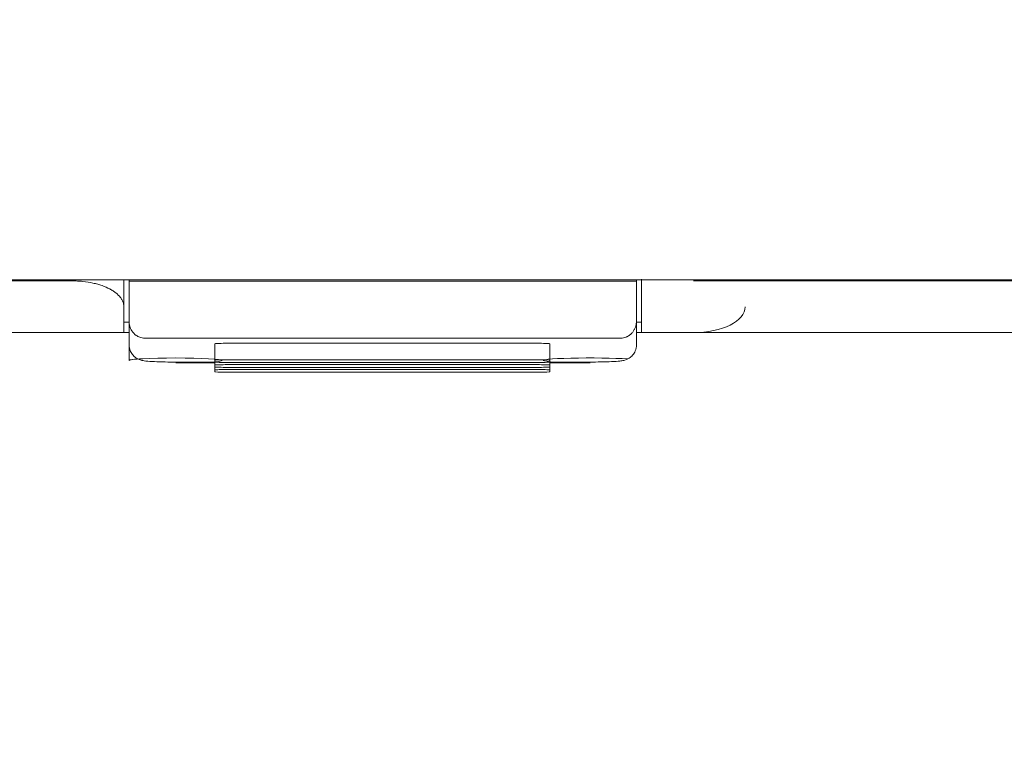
# Model space of a CAD drawing. Header units: millimetres. Extents: x -1114 to 1396, y -630 to 631.
# Tile 138 of 256: x -23 to -4, y -501 to -487. Entities that reach past the tile are written whole.
import ezdxf

# ---------------------------------------------------------------- set-up
doc = ezdxf.new("R2010")
doc.units = ezdxf.units.MM
doc.header["$MEASUREMENT"] = 0

msp = doc.modelspace()

# ---------------------------------------------------------------- linework, layer by layer
at = {"lineweight": 18}
for points, knots in [([(1038.9843, -629.7647), (1038.9843, -629.7647), (-1111.4882, -629.7647), (-1111.4882, -629.7647), (-1111.4882, -629.7647), (-1111.4882, -629.7647), (-1111.4882, 630.7883), (-1111.4882, 630.7883), (-1111.4882, 630.7883), (-1111.4882, 630.7883), (1038.9843, 630.7883), (1038.9843, 630.7883)], [0, 0, 0, 0, 0.3333333, 0.3333333, 0.3333333, 0.3333333, 0.6666667, 0.6666667, 0.6666667, 0.6666667, 1, 1, 1, 1]), ([(-21.6517, -492.0041), (-24.8467, -492.0041), (-28.0435, -492.0041), (-31.2426, -492.0041), (-31.2426, -492.0041), (-31.6425, -492.0041), (-32.0424, -492.0041), (-32.4424, -492.0041), (-32.4424, -492.0041), (-32.8424, -492.0041), (-33.2432, -492.0041), (-33.6405, -492.0041), (-33.6405, -492.0041), (-34.0377, -492.0041), (-34.4309, -492.0041), (-34.8143, -492.0041), (-34.8143, -492.0041), (-35.1976, -492.0041), (-35.5695, -492.0041), (-35.93, -492.0041), (-35.93, -492.0041), (-36.6511, -492.0041), (-37.3349, -492.0041), (-38.0399, -492.0041), (-38.0399, -492.0041), (-38.7449, -492.0041), (-39.4631, -492.0041), (-40.1696, -492.0041)], [0, 0, 0, 0, 0.1428571, 0.1428571, 0.1428571, 0.1428571, 0.2857143, 0.2857143, 0.2857143, 0.2857143, 0.4285714, 0.4285714, 0.4285714, 0.4285714, 0.5714286, 0.5714286, 0.5714286, 0.5714286, 0.7142857, 0.7142857, 0.7142857, 0.7142857, 0.8571429, 0.8571429, 0.8571429, 0.8571429, 1, 1, 1, 1]), ([(-20.6516, -492.5041), (-20.6516, -492.4728), (-20.6575, -492.4419), (-20.6689, -492.4115), (-20.6689, -492.4115), (-20.6747, -492.3963), (-20.6818, -492.3812), (-20.6904, -492.3662), (-20.6904, -492.3662), (-20.699, -492.3512), (-20.7091, -492.3363), (-20.7207, -492.3215), (-20.7207, -492.3215), (-20.7438, -492.292), (-20.7724, -492.2638), (-20.8063, -492.237), (-20.8063, -492.237), (-20.8232, -492.2236), (-20.8415, -492.2105), (-20.8612, -492.1978), (-20.8612, -492.1978), (-20.8809, -492.1851), (-20.9021, -492.1727), (-20.9247, -492.1607), (-20.9247, -492.1607), (-20.9699, -492.1368), (-21.0194, -492.1153), (-21.0734, -492.0962), (-21.0734, -492.0962), (-21.1004, -492.0866), (-21.1285, -492.0776), (-21.1577, -492.0693), (-21.1577, -492.0693), (-21.1724, -492.0652), (-21.1873, -492.0612), (-21.2026, -492.0573), (-21.2026, -492.0573), (-21.2178, -492.0535), (-21.2334, -492.0498), (-21.249, -492.0464), (-21.249, -492.0464), (-21.3116, -492.0326), (-21.3766, -492.0221), (-21.4439, -492.015), (-21.4439, -492.015), (-21.4775, -492.0114), (-21.5118, -492.0087), (-21.5467, -492.0068), (-21.5467, -492.0068), (-21.5815, -492.005), (-21.6165, -492.0041), (-21.6517, -492.0041)], [0, 0, 0, 0, 0.0769231, 0.0769231, 0.0769231, 0.0769231, 0.1538462, 0.1538462, 0.1538462, 0.1538462, 0.2307692, 0.2307692, 0.2307692, 0.2307692, 0.3076923, 0.3076923, 0.3076923, 0.3076923, 0.3846154, 0.3846154, 0.3846154, 0.3846154, 0.4615385, 0.4615385, 0.4615385, 0.4615385, 0.5384615, 0.5384615, 0.5384615, 0.5384615, 0.6153846, 0.6153846, 0.6153846, 0.6153846, 0.6923077, 0.6923077, 0.6923077, 0.6923077, 0.7692308, 0.7692308, 0.7692308, 0.7692308, 0.8461538, 0.8461538, 0.8461538, 0.8461538, 0.9230769, 0.9230769, 0.9230769, 0.9230769, 1, 1, 1, 1]), ([(-10.6516, -491.9742), (-10.6516, -491.9901), (-10.6516, -492.006), (-10.6516, -492.0219), (-10.6516, -492.0219), (-10.6516, -492.089), (-10.6516, -492.1554), (-10.6516, -492.2206), (-10.6516, -492.2206), (-10.6516, -492.2532), (-10.6516, -492.2856), (-10.6516, -492.3175), (-10.6516, -492.3175), (-10.6516, -492.3495), (-10.6516, -492.3811), (-10.6516, -492.412), (-10.6516, -492.412), (-10.6516, -492.443), (-10.6516, -492.4734), (-10.6516, -492.503), (-10.6516, -492.503), (-10.6516, -492.5224), (-10.6516, -492.5416), (-10.6516, -492.5603)], [0, 0, 0, 0, 0.1666667, 0.1666667, 0.1666667, 0.1666667, 0.3333333, 0.3333333, 0.3333333, 0.3333333, 0.5, 0.5, 0.5, 0.5, 0.6666667, 0.6666667, 0.6666667, 0.6666667, 0.8333333, 0.8333333, 0.8333333, 0.8333333, 1, 1, 1, 1]), ([(-20.5516, -492.7788), (-20.551, -492.7959), (-20.5504, -492.813), (-20.5482, -492.83), (-20.5482, -492.83), (-20.5461, -492.8464), (-20.5426, -492.8627), (-20.5379, -492.8789), (-20.5379, -492.8789), (-20.5334, -492.8945), (-20.5278, -492.9101), (-20.5208, -492.9254), (-20.5208, -492.9254), (-20.5141, -492.9403), (-20.5061, -492.9549), (-20.4968, -492.9695), (-20.4968, -492.9695), (-20.4769, -493.0007), (-20.4508, -493.0313), (-20.4127, -493.058), (-20.4127, -493.058), (-20.4026, -493.0651), (-20.3917, -493.0719), (-20.3796, -493.0782), (-20.3796, -493.0782), (-20.3688, -493.0838), (-20.3571, -493.0889), (-20.3443, -493.0936), (-20.3443, -493.0936), (-20.3303, -493.0987), (-20.315, -493.1031), (-20.2986, -493.1057), (-20.2986, -493.1057), (-20.2835, -493.1081), (-20.2676, -493.1089), (-20.2516, -493.1097)], [0, 0, 0, 0, 0.1111111, 0.1111111, 0.1111111, 0.1111111, 0.2222222, 0.2222222, 0.2222222, 0.2222222, 0.3333333, 0.3333333, 0.3333333, 0.3333333, 0.4444444, 0.4444444, 0.4444444, 0.4444444, 0.5555556, 0.5555556, 0.5555556, 0.5555556, 0.6666667, 0.6666667, 0.6666667, 0.6666667, 0.7777778, 0.7777778, 0.7777778, 0.7777778, 0.8888889, 0.8888889, 0.8888889, 0.8888889, 1, 1, 1, 1]), ([(-11.0516, -493.1097), (-11.0348, -493.1097), (-11.0186, -493.1082), (-11.0028, -493.1053), (-11.0028, -493.1053), (-10.9871, -493.1025), (-10.9727, -493.0985), (-10.9592, -493.0936), (-10.9592, -493.0936), (-10.9525, -493.0912), (-10.946, -493.0886), (-10.9398, -493.0859), (-10.9398, -493.0859), (-10.9336, -493.0831), (-10.9277, -493.0803), (-10.9221, -493.0773), (-10.9221, -493.0773), (-10.9108, -493.0713), (-10.9005, -493.065), (-10.891, -493.0583), (-10.891, -493.0583), (-10.8814, -493.0516), (-10.8726, -493.0446), (-10.8646, -493.0375), (-10.8646, -493.0375), (-10.8565, -493.0304), (-10.8491, -493.0232), (-10.8423, -493.0158), (-10.8423, -493.0158), (-10.8286, -493.0011), (-10.817, -492.9859), (-10.807, -492.9703), (-10.807, -492.9703), (-10.797, -492.9547), (-10.7887, -492.939), (-10.7817, -492.9232), (-10.7817, -492.9232), (-10.7748, -492.9074), (-10.7692, -492.8915), (-10.7648, -492.8755), (-10.7648, -492.8755), (-10.7559, -492.8436), (-10.7516, -492.8113), (-10.7516, -492.7788)], [0, 0, 0, 0, 0.0909091, 0.0909091, 0.0909091, 0.0909091, 0.1818182, 0.1818182, 0.1818182, 0.1818182, 0.2727273, 0.2727273, 0.2727273, 0.2727273, 0.3636364, 0.3636364, 0.3636364, 0.3636364, 0.4545455, 0.4545455, 0.4545455, 0.4545455, 0.5454545, 0.5454545, 0.5454545, 0.5454545, 0.6363636, 0.6363636, 0.6363636, 0.6363636, 0.7272727, 0.7272727, 0.7272727, 0.7272727, 0.8181818, 0.8181818, 0.8181818, 0.8181818, 0.9090909, 0.9090909, 0.9090909, 0.9090909, 1, 1, 1, 1]), ([(-20.6516, -493.0041), (-20.7647, -493.0041), (-20.8777, -493.0041), (-20.9907, -493.0041), (-20.9907, -493.0041), (-24.8987, -493.0041), (-28.804, -493.0041), (-32.7058, -493.0041), (-32.7058, -493.0041), (-33.5912, -493.0041), (-34.4763, -493.0041), (-35.4264, -493.0041), (-35.4264, -493.0041), (-36.3765, -493.0041), (-37.3915, -493.0041), (-38.3866, -493.0041), (-38.3866, -493.0041), (-39.3817, -493.0041), (-40.3569, -493.0041), (-41.3455, -493.0041)], [0, 0, 0, 0, 0.2, 0.2, 0.2, 0.2, 0.4, 0.4, 0.4, 0.4, 0.6, 0.6, 0.6, 0.6, 0.8, 0.8, 0.8, 0.8, 1, 1, 1, 1]), ([(-20.5516, -493.2416), (-20.5512, -493.2804), (-20.5445, -493.3165), (-20.5312, -493.3508), (-20.5312, -493.3508), (-20.5204, -493.3785), (-20.5053, -493.405), (-20.4868, -493.4285), (-20.4868, -493.4285), (-20.4713, -493.4483), (-20.4533, -493.4659), (-20.4339, -493.481), (-20.4339, -493.481), (-20.417, -493.494), (-20.3989, -493.5051), (-20.3812, -493.5138), (-20.3812, -493.5138), (-20.366, -493.5213), (-20.3511, -493.5271), (-20.3376, -493.5316), (-20.3376, -493.5316), (-20.3248, -493.5358), (-20.3133, -493.5388), (-20.3028, -493.5412), (-20.3028, -493.5412), (-20.2872, -493.5447), (-20.2738, -493.547), (-20.26, -493.549), (-20.26, -493.549), (-20.216, -493.5554), (-20.1683, -493.5592), (-20.108, -493.5625), (-20.108, -493.5625), (-20.0513, -493.5656), (-19.9833, -493.5682), (-19.9091, -493.57), (-19.9091, -493.57), (-19.839, -493.5717), (-19.7634, -493.5727), (-19.6876, -493.5729), (-19.6876, -493.5729), (-19.6756, -493.573), (-19.6637, -493.573), (-19.6516, -493.573)], [0, 0, 0, 0, 0.0909091, 0.0909091, 0.0909091, 0.0909091, 0.1818182, 0.1818182, 0.1818182, 0.1818182, 0.2727273, 0.2727273, 0.2727273, 0.2727273, 0.3636364, 0.3636364, 0.3636364, 0.3636364, 0.4545455, 0.4545455, 0.4545455, 0.4545455, 0.5454545, 0.5454545, 0.5454545, 0.5454545, 0.6363636, 0.6363636, 0.6363636, 0.6363636, 0.7272727, 0.7272727, 0.7272727, 0.7272727, 0.8181818, 0.8181818, 0.8181818, 0.8181818, 0.9090909, 0.9090909, 0.9090909, 0.9090909, 1, 1, 1, 1]), ([(-18.6978, -493.2106), (-18.7509, -493.2106), (-18.8017, -493.2117), (-18.8392, -493.2137), (-18.8392, -493.2137), (-18.8767, -493.2157), (-18.8978, -493.2183), (-18.8978, -493.2211)], [0, 0, 0, 0, 0.5, 0.5, 0.5, 0.5, 1, 1, 1, 1]), ([(-12.423, -493.2211), (-12.423, -493.2183), (-12.4441, -493.2157), (-12.4816, -493.2137), (-12.4816, -493.2137), (-12.5191, -493.2117), (-12.57, -493.2106), (-12.623, -493.2106)], [0, 0, 0, 0, 0.5, 0.5, 0.5, 0.5, 1, 1, 1, 1]), ([(-11.6516, -493.573), (-11.5776, -493.5729), (-11.5081, -493.5723), (-11.4414, -493.571), (-11.4414, -493.571), (-11.3668, -493.5696), (-11.2958, -493.5674), (-11.2347, -493.5645), (-11.2347, -493.5645), (-11.1706, -493.5614), (-11.1176, -493.5575), (-11.0739, -493.5529), (-11.0739, -493.5529), (-11.0485, -493.5503), (-11.0263, -493.5474), (-10.9966, -493.5403), (-10.9966, -493.5403), (-10.9821, -493.5368), (-10.9657, -493.5322), (-10.9474, -493.525), (-10.9474, -493.525), (-10.9299, -493.5181), (-10.9107, -493.5087), (-10.8923, -493.4971), (-10.8923, -493.4971), (-10.8688, -493.4821), (-10.8467, -493.4634), (-10.8275, -493.4416), (-10.8275, -493.4416), (-10.8055, -493.4167), (-10.7873, -493.3877), (-10.7746, -493.3571), (-10.7746, -493.3571), (-10.7597, -493.3211), (-10.7523, -493.283), (-10.7516, -493.2416)], [0, 0, 0, 0, 0.1111111, 0.1111111, 0.1111111, 0.1111111, 0.2222222, 0.2222222, 0.2222222, 0.2222222, 0.3333333, 0.3333333, 0.3333333, 0.3333333, 0.4444444, 0.4444444, 0.4444444, 0.4444444, 0.5555556, 0.5555556, 0.5555556, 0.5555556, 0.6666667, 0.6666667, 0.6666667, 0.6666667, 0.7777778, 0.7777778, 0.7777778, 0.7777778, 0.8888889, 0.8888889, 0.8888889, 0.8888889, 1, 1, 1, 1]), ([(-19.6486, -493.5883), (-19.1527, -493.5882), (-18.7515, -493.5671), (-18.7516, -493.5411), (-18.7516, -493.5411), (-18.7517, -493.5152), (-19.153, -493.4941), (-19.649, -493.494), (-19.649, -493.494), (-20.1449, -493.494), (-20.5486, -493.5149), (-20.5516, -493.5409)], [0, 0, 0, 0, 0.3333333, 0.3333333, 0.3333333, 0.3333333, 0.6666667, 0.6666667, 0.6666667, 0.6666667, 1, 1, 1, 1]), ([(-18.6978, -493.5288), (-18.7509, -493.5288), (-18.8017, -493.5299), (-18.8392, -493.5318), (-18.8392, -493.5318), (-18.8767, -493.5338), (-18.8978, -493.5365), (-18.8978, -493.5392)], [0, 0, 0, 0, 0.5, 0.5, 0.5, 0.5, 1, 1, 1, 1]), ([(-18.8978, -493.5706), (-18.8978, -493.5734), (-18.8767, -493.5761), (-18.8392, -493.578), (-18.8392, -493.578), (-18.8017, -493.58), (-18.7509, -493.5811), (-18.6978, -493.5811)], [0, 0, 0, 0, 0.5, 0.5, 0.5, 0.5, 1, 1, 1, 1]), ([(-18.6978, -493.6235), (-18.7509, -493.6235), (-18.8017, -493.6246), (-18.8392, -493.6265), (-18.8392, -493.6265), (-18.8767, -493.6285), (-18.8978, -493.6312), (-18.8978, -493.6339)], [0, 0, 0, 0, 0.5, 0.5, 0.5, 0.5, 1, 1, 1, 1]), ([(-12.423, -493.5392), (-12.423, -493.5365), (-12.4441, -493.5338), (-12.4816, -493.5318), (-12.4816, -493.5318), (-12.5191, -493.5299), (-12.57, -493.5288), (-12.623, -493.5288)], [0, 0, 0, 0, 0.5, 0.5, 0.5, 0.5, 1, 1, 1, 1]), ([(-12.623, -493.5811), (-12.57, -493.5811), (-12.5191, -493.58), (-12.4816, -493.578), (-12.4816, -493.578), (-12.4441, -493.5761), (-12.423, -493.5734), (-12.423, -493.5706)], [0, 0, 0, 0, 0.5, 0.5, 0.5, 0.5, 1, 1, 1, 1]), ([(-12.423, -493.6339), (-12.423, -493.6312), (-12.4441, -493.6285), (-12.4816, -493.6265), (-12.4816, -493.6265), (-12.5191, -493.6246), (-12.57, -493.6235), (-12.623, -493.6235)], [0, 0, 0, 0, 0.5, 0.5, 0.5, 0.5, 1, 1, 1, 1]), ([(-10.9254, -493.5133), (-11.1763, -493.4954), (-11.6329, -493.4891), (-12.0205, -493.4982), (-12.0205, -493.4982), (-12.4081, -493.5073), (-12.6211, -493.5294), (-12.5313, -493.5511), (-12.5313, -493.5511), (-12.4416, -493.5728), (-12.0735, -493.5883), (-11.6486, -493.5883)], [0, 0, 0, 0, 0.3333333, 0.3333333, 0.3333333, 0.3333333, 0.6666667, 0.6666667, 0.6666667, 0.6666667, 1, 1, 1, 1]), ([(-18.8978, -493.6653), (-18.8978, -493.6681), (-18.8767, -493.6708), (-18.8392, -493.6727), (-18.8392, -493.6727), (-18.8017, -493.6747), (-18.7509, -493.6758), (-18.6978, -493.6758)], [0, 0, 0, 0, 0.5, 0.5, 0.5, 0.5, 1, 1, 1, 1]), ([(-18.6978, -493.7182), (-18.7509, -493.7182), (-18.8017, -493.7193), (-18.8392, -493.7212), (-18.8392, -493.7212), (-18.8767, -493.7232), (-18.8978, -493.7259), (-18.8978, -493.7286)], [0, 0, 0, 0, 0.5, 0.5, 0.5, 0.5, 1, 1, 1, 1]), ([(-18.8978, -493.76), (-18.8978, -493.7628), (-18.8767, -493.7655), (-18.8392, -493.7674), (-18.8392, -493.7674), (-18.8017, -493.7694), (-18.7509, -493.7705), (-18.6978, -493.7705)], [0, 0, 0, 0, 0.5, 0.5, 0.5, 0.5, 1, 1, 1, 1]), ([(-12.623, -493.6758), (-12.57, -493.6758), (-12.5191, -493.6747), (-12.4816, -493.6727), (-12.4816, -493.6727), (-12.4441, -493.6708), (-12.423, -493.6681), (-12.423, -493.6653)], [0, 0, 0, 0, 0.5, 0.5, 0.5, 0.5, 1, 1, 1, 1]), ([(-12.423, -493.7286), (-12.423, -493.7259), (-12.4441, -493.7232), (-12.4816, -493.7212), (-12.4816, -493.7212), (-12.5191, -493.7193), (-12.57, -493.7182), (-12.623, -493.7182)], [0, 0, 0, 0, 0.5, 0.5, 0.5, 0.5, 1, 1, 1, 1]), ([(-12.623, -493.7705), (-12.57, -493.7705), (-12.5191, -493.7694), (-12.4816, -493.7674), (-12.4816, -493.7674), (-12.4441, -493.7655), (-12.423, -493.7628), (-12.423, -493.76)], [0, 0, 0, 0, 0.5, 0.5, 0.5, 0.5, 1, 1, 1, 1])]:
    msp.add_open_spline(points, degree=3, knots=knots, dxfattribs=at)
for points in [[(12.4511, -491.9825), (12.4511, -491.9825), (-43.7544, -491.9825), (-43.7544, -491.9825)], [(-20.6516, -492.5013), (-20.6516, -492.5013), (-20.6516, -491.9825), (-20.6516, -491.9825)], [(-20.6516, -491.9825), (-20.6516, -491.9825), (-20.6516, -492.5041), (-20.6516, -492.5041)], [(-20.5516, -491.985), (-20.5516, -491.985), (-20.5516, -491.9825), (-20.5516, -491.9825)], [(-20.5516, -491.985), (-20.5516, -491.985), (-20.5516, -492.0066), (-20.5516, -492.0066)], [(-10.7516, -491.985), (-10.7516, -491.985), (-20.5516, -491.985), (-20.5516, -491.985)], [(-20.5516, -492.0066), (-20.5516, -492.264), (-20.5516, -492.5213), (-20.5516, -492.7788)], [(-10.7516, -492.0066), (-14.0183, -492.0066), (-17.285, -492.0066), (-20.5516, -492.0066)], [(-10.7516, -491.9825), (-10.7516, -491.9825), (-10.7516, -491.985), (-10.7516, -491.985)], [(-10.7516, -491.985), (-10.7516, -491.985), (-10.7516, -492.0066), (-10.7516, -492.0066)], [(-10.7516, -492.7788), (-10.7516, -492.5214), (-10.7516, -492.264), (-10.7516, -492.0066)], [(-10.6516, -492.5041), (-10.6516, -492.5041), (-10.6516, -491.9824), (-10.6516, -491.9824)], [(-10.6516, -491.9825), (-10.6516, -491.9825), (-10.6516, -492.5012), (-10.6516, -492.5012)], [(7.0511, -492.0041), (7.0511, -492.0041), (-9.6516, -492.0041), (-9.6516, -492.0041)], [(-20.6516, -493.004), (-20.6517, -492.8374), (-20.6517, -492.6707), (-20.6517, -492.5041)], [(-10.6516, -492.5041), (-10.6516, -492.5041), (-10.6516, -493.0041), (-10.6516, -493.0041)], [(-9.6516, -493.0041), (-9.0994, -493.0041), (-8.6516, -492.7802), (-8.6516, -492.5041)], [(-20.5516, -492.8041), (-20.5516, -492.8041), (-20.6516, -492.8041), (-20.6516, -492.8041)], [(-20.5516, -493.2416), (-20.5516, -493.2416), (-20.5516, -492.7788), (-20.5516, -492.7788)], [(-20.5516, -493.5409), (-20.5516, -493.5409), (-20.5516, -492.7809), (-20.5516, -492.7809)], [(-10.6516, -492.8041), (-10.6516, -492.8041), (-10.7517, -492.8041), (-10.7517, -492.8041)], [(-10.7516, -492.7788), (-10.7516, -492.7788), (-10.7516, -493.2416), (-10.7516, -493.2416)], [(-10.7516, -492.7827), (-10.7516, -492.7827), (-10.7516, -493.2415), (-10.7516, -493.2415)], [(-20.5516, -493.0041), (-20.5516, -493.0041), (-20.6516, -493.0041), (-20.6516, -493.0041)], [(-10.6516, -493.0041), (-10.6516, -493.0041), (-10.7517, -493.0041), (-10.7517, -493.0041)], [(7.0511, -493.0041), (7.0511, -493.0041), (-10.6516, -493.0041), (-10.6516, -493.0041)], [(-11.0516, -493.1097), (-11.0516, -493.1097), (-20.2516, -493.1097), (-20.2516, -493.1097)], [(-18.8978, -493.38), (-18.8978, -493.38), (-18.8978, -493.221), (-18.8978, -493.221)], [(-18.8978, -493.5392), (-18.8978, -493.5392), (-18.8978, -493.2211), (-18.8978, -493.2211)], [(-18.6978, -493.2106), (-18.6978, -493.2106), (-12.623, -493.2106), (-12.623, -493.2106)], [(-12.423, -493.5392), (-12.423, -493.5392), (-12.423, -493.2211), (-12.423, -493.2211)], [(-18.8978, -493.5391), (-18.8978, -493.5391), (-18.8978, -493.38), (-18.8978, -493.38)], [(-20.2921, -493.5081), (-20.4571, -493.5168), (-20.5502, -493.5286), (-20.5516, -493.5409)], [(-19.6516, -493.5726), (-19.6516, -493.5726), (-19.6516, -493.573), (-19.6516, -493.573)], [(-19.6516, -493.573), (-19.6516, -493.573), (-18.8978, -493.573), (-18.8978, -493.573)], [(-18.8947, -493.5883), (-18.8947, -493.5883), (-19.6486, -493.5883), (-19.6486, -493.5883)], [(-18.8978, -493.5392), (-18.8978, -493.5392), (-18.8978, -493.5706), (-18.8978, -493.5706)], [(-18.8978, -493.6338), (-18.8978, -493.6338), (-18.8978, -493.5706), (-18.8978, -493.5706)], [(-18.8978, -493.6339), (-18.8978, -493.6339), (-18.8978, -493.5706), (-18.8978, -493.5706)], [(-18.8978, -493.6339), (-18.8978, -493.6339), (-18.8978, -493.6653), (-18.8978, -493.6653)], [(-12.623, -493.5288), (-12.623, -493.5288), (-18.6978, -493.5288), (-18.6978, -493.5288)], [(-18.6978, -493.5811), (-18.6978, -493.5811), (-12.623, -493.5811), (-12.623, -493.5811)], [(-12.623, -493.6235), (-12.623, -493.6235), (-18.6978, -493.6235), (-18.6978, -493.6235)], [(-12.4231, -493.573), (-12.4231, -493.573), (-11.6516, -493.573), (-11.6516, -493.573)], [(-12.423, -493.5706), (-12.423, -493.5706), (-12.423, -493.5392), (-12.423, -493.5392)], [(-12.423, -493.6339), (-12.423, -493.6339), (-12.423, -493.5706), (-12.423, -493.5706)], [(-12.423, -493.6653), (-12.423, -493.6653), (-12.423, -493.6339), (-12.423, -493.6339)], [(-11.6486, -493.5883), (-11.6486, -493.5883), (-12.4201, -493.5883), (-12.4201, -493.5883)], [(-11.6516, -493.5726), (-11.6516, -493.5726), (-11.6516, -493.573), (-11.6516, -493.573)], [(-18.8978, -493.7285), (-18.8978, -493.7285), (-18.8978, -493.6653), (-18.8978, -493.6653)], [(-18.8978, -493.7286), (-18.8978, -493.7286), (-18.8978, -493.6653), (-18.8978, -493.6653)], [(-18.8978, -493.7286), (-18.8978, -493.7286), (-18.8978, -493.76), (-18.8978, -493.76)], [(-18.6978, -493.6758), (-18.6978, -493.6758), (-12.623, -493.6758), (-12.623, -493.6758)], [(-12.623, -493.7182), (-12.623, -493.7182), (-18.6978, -493.7182), (-18.6978, -493.7182)], [(-18.6978, -493.7705), (-18.6978, -493.7705), (-12.623, -493.7705), (-12.623, -493.7705)], [(-12.423, -493.6653), (-12.423, -493.6653), (-12.423, -493.7285), (-12.423, -493.7285)], [(-12.423, -493.7286), (-12.423, -493.7286), (-12.423, -493.6653), (-12.423, -493.6653)], [(-12.423, -493.76), (-12.423, -493.76), (-12.423, -493.7286), (-12.423, -493.7286)]]:
    msp.add_open_spline(points, degree=3, dxfattribs=at)

doc.saveas('drawing.dxf')
